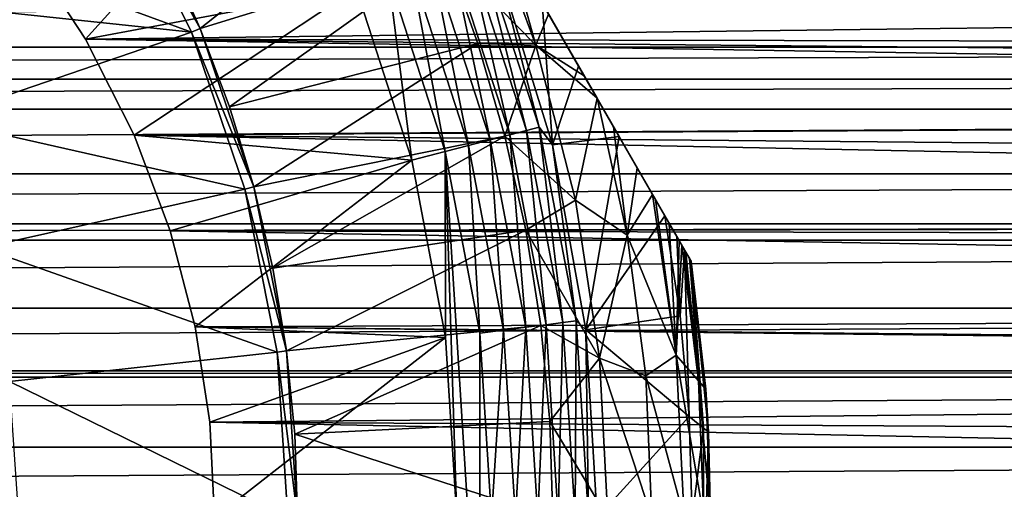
# Model space of a CAD drawing. Header units: metres. Extents: x -109 to 109, y -108 to 40.
# Tile 129 of 230: x 13.01 to 25.82, y -40.63 to -34.53. Entities that reach past the tile are written whole.
import ezdxf

# ---------------------------------------------------------------- set-up
doc = ezdxf.new("R2010")
doc.units = ezdxf.units.M
doc.layers.add('solid_K_24_42_17_000C74_XXXX', color=7, linetype='CONTINUOUS')

msp = doc.modelspace()

# ---------------------------------------------------------------- linework, layer by layer
at = {"layer": 'solid_K_24_42_17_000C74_XXXX'}
for points in [[(21.729221, -37.636116, -63.233761), (13.777816, -23.863878, -63.233715), (13.761341, -23.835342, -62.825005)], [(21.729221, -37.636116, -63.233761), (13.761341, -23.835342, -62.825005), (21.745701, -37.664658, -62.825005)], [(13.761341, -23.835342, -52.646069), (21.745701, -37.664658, -62.825005), (13.761341, -23.835342, -62.825005)], [(21.745701, -37.664658, -52.646069), (21.745701, -37.664658, -62.825005), (13.761341, -23.835342, -52.646069)], [(21.745701, -37.664658, -52.646069), (13.761341, -23.835342, -52.646069), (13.780829, -23.869097, -52.201748)], [(21.729221, -37.636116, -63.233761), (13.828159, -23.951075, -63.644569), (13.777816, -23.863878, -63.233715)], [(21.726212, -37.630905, -52.201748), (13.780829, -23.869097, -52.201748), (13.840775, -23.972927, -51.753345)], [(21.726212, -37.630905, -52.201748), (21.745701, -37.664658, -52.646069), (13.780829, -23.869097, -52.201748)], [(21.625631, -37.456692, -63.918968), (13.881411, -24.043308, -63.918968), (13.828159, -23.951075, -63.644569)], [(21.678875, -37.548912, -63.644611), (21.625631, -37.456692, -63.918968), (13.828159, -23.951075, -63.644569)], [(21.729221, -37.636116, -63.233761), (21.678875, -37.548912, -63.644611), (13.828159, -23.951075, -63.644569)], [(21.666265, -37.527073, -51.753345), (13.840775, -23.972927, -51.753345), (13.844559, -23.979479, -51.732655)], [(21.666265, -37.527073, -51.753345), (21.726212, -37.630905, -52.201748), (13.840775, -23.972927, -51.753345)], [(21.662483, -37.520519, -51.732655), (13.844559, -23.979479, -51.732655), (13.945579, -24.154451, -51.297993)], [(21.662483, -37.520519, -51.732655), (21.666265, -37.527073, -51.753345), (13.844559, -23.979479, -51.732655)], [(21.591524, -37.397617, -64.061188), (13.915515, -24.102379, -64.06118), (13.881411, -24.043308, -63.918968)], [(21.591524, -37.397617, -64.061188), (13.881411, -24.043308, -63.918968), (21.625631, -37.456692, -63.918968)], [(21.462261, -37.173725, -64.483688), (14.044779, -24.326271, -64.483688), (13.915515, -24.102379, -64.06118)], [(21.462261, -37.173725, -64.483688), (13.915515, -24.102379, -64.06118), (21.591524, -37.397617, -64.061188)], [(21.561462, -37.345551, -51.297993), (13.945579, -24.154451, -51.297993), (14.102766, -24.426706, -50.834335)], [(21.561462, -37.345551, -51.297993), (21.662483, -37.520519, -51.732655), (13.945579, -24.154451, -51.297993)], [(21.283413, -36.863953, -64.912224), (14.223625, -24.636042, -64.912216), (14.044779, -24.326271, -64.483688)], [(21.462261, -37.173725, -64.483688), (21.283413, -36.863953, -64.912224), (14.044779, -24.326271, -64.483688)], [(21.404276, -37.073292, -50.834335), (21.561462, -37.345551, -51.297993), (14.102766, -24.426706, -50.834335)], [(14.69769, -25.457146, -49.454231), (21.404276, -37.073292, -50.834335), (14.102766, -24.426706, -50.834335)], [(21.245975, -36.799107, -64.988495), (14.261063, -24.700886, -64.988487), (14.223625, -24.636042, -64.912216)], [(21.283413, -36.863953, -64.912224), (21.245975, -36.799107, -64.988495), (14.223625, -24.636042, -64.912216)], [(21.0453, -36.451527, -65.343521), (14.461754, -25.048492, -65.343536), (14.261063, -24.700886, -64.988487)], [(21.0453, -36.451527, -65.343521), (14.261063, -24.700886, -64.988487), (21.245975, -36.799107, -64.988495)], [(20.737864, -35.919033, -65.768181), (14.769263, -25.581116, -65.768288), (14.461754, -25.048492, -65.343536)], [(21.0453, -36.451527, -65.343521), (20.737864, -35.919033, -65.768181), (14.461754, -25.048492, -65.343536)], [(14.69769, -25.457146, -49.454231), (20.809359, -36.042866, -49.454247), (21.404276, -37.073292, -50.834335)], [(14.69769, -25.457146, -49.454231), (15.225301, -26.370995, -48.419262), (20.809359, -36.042866, -49.454247)], [(20.522346, -35.54575, -66.007462), (14.984709, -25.954277, -66.007477), (14.769263, -25.581116, -65.768288)], [(20.737864, -35.919033, -65.768181), (20.522346, -35.54575, -66.007462), (14.769263, -25.581116, -65.768288)], [(20.354208, -35.254524, -66.169037), (15.153025, -26.24581, -66.169212), (14.984709, -25.954277, -66.007477)], [(20.354208, -35.254524, -66.169037), (14.984709, -25.954277, -66.007477), (20.522346, -35.54575, -66.007462)], [(19.89176, -34.453537, -66.526428), (15.153025, -26.24581, -66.169212), (20.354208, -35.254524, -66.169037)], [(15.225301, -26.370995, -48.419262), (20.281738, -35.129002, -48.419258), (20.809359, -36.042866, -49.454247)], [(15.225301, -26.370995, -48.419262), (15.699553, -27.192423, -47.647266), (20.281738, -35.129002, -48.419258)], [(15.699553, -27.192423, -47.647266), (19.807478, -34.307556, -47.647247), (20.281738, -35.129002, -48.419258)], [(16.386948, -31.991228, -27.37269), (13.061513, -33.547985, -13.705016), (13.867768, -34.779751, -14.30624)], [(16.386948, -31.991228, -27.37269), (13.867768, -34.779751, -14.30624), (17.386784, -34.115978, -27.37269)], [(18.051077, -32.505821, -67.77475), (15.359006, -34.638008, -71.099998), (14.910087, -33.647224, -71.099998)], [(18.051077, -32.505821, -67.77475), (18.548813, -33.656021, -67.77475), (15.359006, -34.638008, -71.099998)], [(14.289372, -32.749928, -99.599998), (15.243942, -34.685585, -99.599998), (10.084287, -32.795906, -99.599998)], [(15.243942, -34.685585, -99.599998), (11.107414, -34.245361, -99.599998), (10.084287, -32.795906, -99.599998)], [(14.289372, -32.749928, -99.599998), (14.289419, -32.75, -80.724503), (15.244012, -34.685722, -80.724503)], [(14.289372, -32.749928, -99.599998), (15.244012, -34.685722, -80.724503), (15.243942, -34.685585, -99.599998)], [(14.289419, -32.75, -80.724503), (14.397252, -32.687771, -80.600006), (15.359031, -34.638069, -80.600006)], [(15.244012, -34.685722, -80.724503), (14.289419, -32.75, -80.724503), (15.359031, -34.638069, -80.600006)], [(14.397252, -32.687771, -80.600006), (14.910087, -33.647224, -71.099998), (15.359006, -34.638008, -71.099998)], [(15.359031, -34.638069, -80.600006), (14.397252, -32.687771, -80.600006), (15.359006, -34.638008, -71.099998)], [(19.009686, -32.925739, -66.952904), (19.727131, -34.857964, -66.942169), (18.548813, -33.656021, -67.77475)], [(19.351954, -33.518566, -66.820427), (19.727131, -34.857964, -66.942169), (19.009686, -32.925739, -66.952904)], [(67.396179, -34.105991, -13.994021), (13.867768, -34.779751, -14.30624), (13.061513, -33.547985, -13.705016)], [(18.611488, -33.631191, -45.432106), (19.388287, -36.021935, -45.432106), (18.818079, -33.549397, -45.654289)], [(18.818079, -33.549397, -45.654289), (19.6035, -35.966679, -45.654289), (18.9771, -33.486435, -45.917889)], [(19.388287, -36.021935, -45.432106), (19.6035, -35.966679, -45.654289), (18.818079, -33.549397, -45.654289)], [(18.9771, -33.486435, -45.917889), (19.769159, -35.924145, -45.917889), (19.223396, -33.814758, -46.209816)], [(19.6035, -35.966679, -45.654289), (19.769159, -35.924145, -45.917889), (18.9771, -33.486435, -45.917889)], [(19.89176, -34.453537, -66.526428), (19.727131, -34.857964, -66.942169), (19.351954, -33.518566, -66.820427)], [(18.548813, -33.656021, -67.77475), (15.742273, -35.65633, -71.099998), (15.359006, -34.638008, -71.099998)], [(18.548813, -33.656021, -67.77475), (18.973345, -34.835209, -67.77475), (15.742273, -35.65633, -71.099998)], [(18.366392, -33.728233, -45.261086), (19.132961, -36.08749, -45.261086), (18.611488, -33.631191, -45.432106)], [(19.727131, -34.857964, -66.942169), (18.973345, -34.835209, -67.77475), (18.548813, -33.656021, -67.77475)], [(19.132961, -36.08749, -45.261086), (19.388287, -36.021935, -45.432106), (18.611488, -33.631191, -45.432106)], [(18.366392, -33.728233, -45.261086), (18.093548, -33.836258, -45.148735), (18.84873, -36.160469, -45.148735)], [(18.366392, -33.728233, -45.261086), (18.84873, -36.160469, -45.148735), (19.132961, -36.08749, -45.261086)], [(19.769159, -35.924145, -45.917889), (19.941599, -36.152397, -46.209816), (19.223396, -33.814758, -46.209816)], [(19.807478, -34.307556, -47.647247), (19.223396, -33.814758, -46.209816), (19.941599, -36.152397, -46.209816)], [(17.80518, -33.95034, -45.099998), (17.386818, -34.116077, -45.099998), (18.112513, -36.349548, -45.099998)], [(18.093548, -33.836258, -45.148735), (17.80518, -33.95034, -45.099998), (18.548353, -36.237534, -45.099998)], [(17.80518, -33.95034, -45.099998), (18.112513, -36.349548, -45.099998), (18.548353, -36.237534, -45.099998)], [(18.84873, -36.160469, -45.148735), (18.093548, -33.836258, -45.148735), (18.548353, -36.237534, -45.099998)], [(-68.42025, -34.88134, 14.349982), (68.420242, -34.881332, 14.349979), (67.395157, -34.105209, 13.993636)], [(-67.395164, -34.105213, 13.993639), (-68.42025, -34.88134, 14.349982), (67.395157, -34.105209, 13.993636)], [(67.396179, -34.105991, -13.994021), (68.421204, -34.882057, -14.350289), (13.867768, -34.779751, -14.30624)], [(17.386784, -34.115978, -27.37269), (13.867768, -34.779751, -14.30624), (14.49753, -36.025406, -14.785582)], [(17.386784, -34.115978, -27.37269), (14.49753, -36.025406, -14.785582), (18.112455, -36.349308, -27.37269)], [(17.386784, -34.115978, -27.37269), (18.112455, -36.349308, -27.37269), (17.386818, -34.116077, -45.099998)], [(18.112455, -36.349308, -27.37269), (18.112513, -36.349548, -45.099998), (17.386818, -34.116077, -45.099998)], [(15.243942, -34.685585, -99.599998), (11.923703, -35.820713, -99.599998), (11.107414, -34.245361, -99.599998)], [(19.807478, -34.307556, -47.647247), (19.941599, -36.152397, -46.209816), (20.281738, -35.129002, -48.419258)], [(19.89176, -34.453537, -66.526428), (20.354208, -35.254524, -66.169037), (19.727131, -34.857964, -66.942169)], [(15.243942, -34.685585, -99.599998), (15.937753, -36.729408, -99.599998), (11.923703, -35.820713, -99.599998)], [(15.243942, -34.685585, -99.599998), (15.244012, -34.685722, -80.724503), (15.937753, -36.729408, -99.599998)], [(15.244012, -34.685722, -80.724503), (15.359031, -34.638069, -80.600006), (16.058029, -36.697247, -80.600006)], [(15.937777, -36.729485, -80.724503), (15.244012, -34.685722, -80.724503), (16.058029, -36.697247, -80.600006)], [(15.937753, -36.729408, -99.599998), (15.244012, -34.685722, -80.724503), (15.937777, -36.729485, -80.724503)], [(15.359031, -34.638069, -80.600006), (15.359006, -34.638008, -71.099998), (15.742273, -35.65633, -71.099998)], [(15.359031, -34.638069, -80.600006), (15.742273, -35.65633, -71.099998), (16.058012, -36.697178, -71.099998)], [(16.058029, -36.697247, -80.600006), (15.359031, -34.638069, -80.600006), (16.058012, -36.697178, -71.099998)], [(69.489388, -35.690937, -14.668805), (14.49753, -36.025406, -14.785582), (13.867768, -34.779751, -14.30624)], [(68.968231, -35.296368, -14.519938), (69.489388, -35.690937, -14.668805), (13.867768, -34.779751, -14.30624)], [(68.421204, -34.882057, -14.350289), (68.968231, -35.296368, -14.519938), (13.867768, -34.779751, -14.30624)], [(18.973345, -34.835209, -67.77475), (16.058012, -36.697178, -71.099998), (15.742273, -35.65633, -71.099998)], [(18.973345, -34.835209, -67.77475), (19.322996, -36.038727, -67.77475), (16.058012, -36.697178, -71.099998)], [(19.727131, -34.857964, -66.942169), (19.322996, -36.038727, -67.77475), (18.973345, -34.835209, -67.77475)], [(-68.968224, -35.296364, 14.519936), (68.968224, -35.296364, 14.519936), (68.420242, -34.881332, 14.349979)], [(-68.42025, -34.88134, 14.349982), (-68.968224, -35.296364, 14.519936), (68.420242, -34.881332, 14.349979)], [(19.727131, -34.857964, -66.942169), (20.244289, -36.870468, -66.942169), (19.322996, -36.038727, -67.77475)], [(20.522346, -35.54575, -66.007462), (20.244289, -36.870468, -66.942169), (19.727131, -34.857964, -66.942169)], [(20.354208, -35.254524, -66.169037), (20.522346, -35.54575, -66.007462), (19.727131, -34.857964, -66.942169)], [(20.281738, -35.129002, -48.419258), (19.941599, -36.152397, -46.209816), (20.809359, -36.042866, -49.454247)], [(-69.488518, -35.690277, 14.668567), (69.488518, -35.690273, 14.668565), (68.968224, -35.296364, 14.519936)], [(-68.968224, -35.296364, 14.519936), (-69.488518, -35.690277, 14.668567), (68.968224, -35.296364, 14.519936)], [(20.522346, -35.54575, -66.007462), (20.91609, -37.327549, -66.004898), (20.244289, -36.870468, -66.942169)], [(20.737864, -35.919033, -65.768181), (20.91609, -37.327549, -66.004898), (20.522346, -35.54575, -66.007462)], [(-70.594696, -36.528095, 14.945303), (70.594696, -36.528091, 14.945301), (69.488518, -35.690273, 14.668565)], [(-69.488518, -35.690277, 14.668567), (-70.594696, -36.528095, 14.945303), (69.488518, -35.690273, 14.668565)], [(69.489388, -35.690937, -14.668805), (70.595451, -36.528667, -14.945475), (14.49753, -36.025406, -14.785582)], [(15.937753, -36.729408, -99.599998), (12.517907, -37.492584, -99.599998), (11.923703, -35.820713, -99.599998)], [(19.388287, -36.021935, -45.432106), (19.859322, -38.491184, -45.432106), (19.6035, -35.966679, -45.654289)], [(19.6035, -35.966679, -45.654289), (20.079763, -38.463337, -45.654289), (19.769159, -35.924145, -45.917889)], [(19.859322, -38.491184, -45.432106), (20.079763, -38.463337, -45.654289), (19.6035, -35.966679, -45.654289)], [(19.769159, -35.924145, -45.917889), (20.249447, -38.441902, -45.917889), (19.941599, -36.152397, -46.209816)], [(20.079763, -38.463337, -45.654289), (20.249447, -38.441902, -45.917889), (19.769159, -35.924145, -45.917889)], [(21.0453, -36.451527, -65.343521), (20.91609, -37.327549, -66.004898), (20.737864, -35.919033, -65.768181)], [(71.454674, -37.179245, -15.124875), (14.966809, -37.271099, -15.147782), (14.49753, -36.025406, -14.785582)], [(18.112455, -36.349308, -27.37269), (14.49753, -36.025406, -14.785582), (14.966809, -37.271099, -15.147782)], [(70.595451, -36.528667, -14.945475), (71.454674, -37.179245, -15.124875), (14.49753, -36.025406, -14.785582)], [(19.322996, -36.038727, -67.77475), (16.30509, -37.756847, -71.099998), (16.058012, -36.697178, -71.099998)], [(19.322996, -36.038727, -67.77475), (19.596388, -37.261822, -67.77475), (16.30509, -37.756847, -71.099998)], [(19.132961, -36.08749, -45.261086), (18.84873, -36.160469, -45.148735), (19.306656, -38.561001, -45.148735)], [(19.132961, -36.08749, -45.261086), (19.597794, -38.524223, -45.261086), (19.388287, -36.021935, -45.432106)], [(19.132961, -36.08749, -45.261086), (19.306656, -38.561001, -45.148735), (19.597794, -38.524223, -45.261086)], [(20.244289, -36.870468, -66.942169), (19.596388, -37.261822, -67.77475), (19.322996, -36.038727, -67.77475)], [(19.597794, -38.524223, -45.261086), (19.859322, -38.491184, -45.432106), (19.388287, -36.021935, -45.432106)], [(20.809359, -36.042866, -49.454247), (19.941599, -36.152397, -46.209816), (20.376642, -38.558868, -46.209816)], [(20.809359, -36.042866, -49.454247), (20.376642, -38.558868, -46.209816), (21.404276, -37.073292, -50.834335)], [(18.548353, -36.237534, -45.099998), (18.112513, -36.349548, -45.099998), (18.552551, -38.656322, -45.099998)], [(18.84873, -36.160469, -45.148735), (18.548353, -36.237534, -45.099998), (18.998983, -38.599743, -45.099998)], [(18.548353, -36.237534, -45.099998), (18.552551, -38.656322, -45.099998), (18.700001, -41, -45.099998)], [(18.548353, -36.237534, -45.099998), (18.700001, -41, -45.099998), (18.998983, -43.400257, -45.099998)], [(18.548353, -36.237534, -45.099998), (18.998983, -43.400257, -45.099998), (18.998983, -38.599743, -45.099998)], [(19.306656, -38.561001, -45.148735), (18.84873, -36.160469, -45.148735), (18.998983, -38.599743, -45.099998)], [(20.249447, -38.441902, -45.917889), (20.376642, -38.558868, -46.209816), (19.941599, -36.152397, -46.209816)], [(18.112455, -36.349308, -27.37269), (14.966809, -37.271099, -15.147782), (15.291994, -38.517078, -15.401139)], [(18.112455, -36.349308, -27.37269), (15.291994, -38.517078, -15.401139), (18.552521, -38.656078, -27.37269)], [(18.112455, -36.349308, -27.37269), (18.552521, -38.656078, -27.37269), (18.112513, -36.349548, -45.099998)], [(18.552521, -38.656078, -27.37269), (18.552551, -38.656322, -45.099998), (18.112513, -36.349548, -45.099998)], [(21.0453, -36.451527, -65.343521), (21.245975, -36.799107, -64.988495), (20.91609, -37.327549, -66.004898)], [(-71.454643, -37.179226, 15.12487), (71.454643, -37.179226, 15.12487), (70.594696, -36.528091, 14.945301)], [(-70.594696, -36.528095, 14.945303), (-71.454643, -37.179226, 15.12487), (70.594696, -36.528091, 14.945301)], [(15.937753, -36.729408, -99.599998), (16.358828, -38.846207, -99.599998), (12.517907, -37.492584, -99.599998)], [(15.937753, -36.729408, -99.599998), (15.937777, -36.729485, -80.724503), (16.358828, -38.846207, -99.599998)], [(15.937777, -36.729485, -80.724503), (16.058029, -36.697247, -80.600006), (16.48226, -38.829952, -80.600006)], [(16.358841, -38.846317, -80.724503), (15.937777, -36.729485, -80.724503), (16.48226, -38.829952, -80.600006)], [(16.358828, -38.846207, -99.599998), (15.937777, -36.729485, -80.724503), (16.358841, -38.846317, -80.724503)], [(16.058029, -36.697247, -80.600006), (16.058012, -36.697178, -71.099998), (16.30509, -37.756847, -71.099998)], [(16.058029, -36.697247, -80.600006), (16.30509, -37.756847, -71.099998), (16.482256, -38.829922, -71.099998)], [(16.48226, -38.829952, -80.600006), (16.058029, -36.697247, -80.600006), (16.482256, -38.829922, -71.099998)], [(20.244289, -36.870468, -66.942169), (20.556692, -38.92474, -66.942169), (19.596388, -37.261822, -67.77475)], [(20.91609, -37.327549, -66.004898), (20.556692, -38.92474, -66.942169), (20.244289, -36.870468, -66.942169)], [(21.245975, -36.799107, -64.988495), (21.553526, -38.884918, -64.989166), (20.91609, -37.327549, -66.004898)], [(21.283413, -36.863953, -64.912224), (21.553526, -38.884918, -64.989166), (21.245975, -36.799107, -64.988495)], [(21.462261, -37.173725, -64.483688), (21.553526, -38.884918, -64.989166), (21.283413, -36.863953, -64.912224)], [(21.60248, -38.374191, -50.834335), (21.404276, -37.073292, -50.834335), (20.376642, -38.558868, -46.209816)], [(21.60248, -38.374191, -50.834335), (21.561462, -37.345551, -51.297993), (21.404276, -37.073292, -50.834335)], [(-71.733864, -37.390812, 15.176751), (71.733864, -37.390812, 15.17675), (71.454643, -37.179226, 15.12487)], [(-71.454643, -37.179226, 15.12487), (-71.733864, -37.390812, 15.176751), (71.454643, -37.179226, 15.12487)], [(71.454674, -37.179245, -15.124875), (71.734482, -37.391281, -15.176862), (14.966809, -37.271099, -15.147782)], [(72.900673, -38.274178, -15.360009), (15.291994, -38.517078, -15.401139), (14.966809, -37.271099, -15.147782)], [(71.734482, -37.391281, -15.176862), (72.900673, -38.274178, -15.360009), (14.966809, -37.271099, -15.147782)], [(19.596388, -37.261822, -67.77475), (16.482256, -38.829922, -71.099998), (16.30509, -37.756847, -71.099998)], [(19.596388, -37.261822, -67.77475), (19.792442, -38.499664, -67.77475), (16.482256, -38.829922, -71.099998)], [(20.556692, -38.92474, -66.942169), (19.792442, -38.499664, -67.77475), (19.596388, -37.261822, -67.77475)], [(21.462261, -37.173725, -64.483688), (21.591524, -37.397617, -64.061188), (21.553526, -38.884918, -64.989166)], [(-72.900215, -38.27383, 15.359948), (72.900215, -38.273827, 15.359947), (71.733864, -37.390812, 15.17675)], [(-71.733864, -37.390812, 15.176751), (-72.900215, -38.27383, 15.359948), (71.733864, -37.390812, 15.17675)], [(20.91609, -37.327549, -66.004898), (21.155907, -39.156818, -66.004898), (20.556692, -38.92474, -66.942169)], [(21.553526, -38.884918, -64.989166), (21.155907, -39.156818, -66.004898), (20.91609, -37.327549, -66.004898)], [(21.591524, -37.397617, -64.061188), (21.625631, -37.456692, -63.918968), (21.553526, -38.884918, -64.989166)], [(21.60248, -38.374191, -50.834335), (21.662483, -37.520519, -51.732655), (21.561462, -37.345551, -51.297993)], [(16.358828, -38.846207, -99.599998), (12.878904, -39.229721, -99.599998), (12.517907, -37.492584, -99.599998)], [(21.625631, -37.456692, -63.918968), (21.84127, -39.218327, -63.920048), (21.553526, -38.884918, -64.989166)], [(21.721695, -39.684692, -50.834335), (21.662483, -37.520519, -51.732655), (21.60248, -38.374191, -50.834335)], [(21.678875, -37.548912, -63.644611), (21.84127, -39.218327, -63.920048), (21.625631, -37.456692, -63.918968)], [(21.90917, -39.835163, -51.732384), (21.666265, -37.527073, -51.753345), (21.662483, -37.520519, -51.732655)], [(21.90917, -39.835163, -51.732384), (21.662483, -37.520519, -51.732655), (21.721695, -39.684692, -50.834335)], [(21.90917, -39.835163, -51.732384), (21.726212, -37.630905, -52.201748), (21.666265, -37.527073, -51.753345)], [(21.729221, -37.636116, -63.233761), (21.84127, -39.218327, -63.920048), (21.678875, -37.548912, -63.644611)], [(21.90917, -39.835163, -51.732384), (21.745701, -37.664658, -52.646069), (21.726212, -37.630905, -52.201748)], [(21.729221, -37.636116, -63.233761), (21.745701, -37.664658, -62.825005), (21.84127, -39.218327, -63.920048)], [(21.745701, -37.664658, -62.825005), (21.936333, -39.327488, -62.825005), (21.84127, -39.218327, -63.920048)], [(21.971697, -39.884396, -52.646069), (21.936333, -39.327488, -62.825005), (21.745701, -37.664658, -62.825005)], [(21.971697, -39.884396, -52.646069), (21.745701, -37.664658, -62.825005), (21.745701, -37.664658, -52.646069)], [(21.90917, -39.835163, -51.732384), (21.971697, -39.884396, -52.646069), (21.745701, -37.664658, -52.646069)], [(-73.978226, -39.09034, 15.482674), (73.978226, -39.09034, 15.482674), (72.900215, -38.273827, 15.359947)], [(-72.900215, -38.27383, 15.359948), (-73.978226, -39.09034, 15.482674), (72.900215, -38.273827, 15.359947)], [(72.900673, -38.274178, -15.360009), (73.978271, -39.090374, -15.482678), (15.291994, -38.517078, -15.401139)], [(21.721695, -39.684692, -50.834335), (21.60248, -38.374191, -50.834335), (20.376642, -38.558868, -46.209816)], [(74.087051, -39.172718, -15.492612), (15.48271, -39.759857, -15.550629), (15.291994, -38.517078, -15.401139)], [(18.552521, -38.656078, -27.37269), (15.291994, -38.517078, -15.401139), (15.48271, -39.759857, -15.550629)], [(73.978271, -39.090374, -15.482678), (74.087051, -39.172718, -15.492612), (15.291994, -38.517078, -15.401139)], [(19.792442, -38.499664, -67.77475), (16.588909, -39.912769, -71.099998), (16.482256, -38.829922, -71.099998)], [(19.792442, -38.499664, -67.77475), (19.910383, -39.747364, -67.77475), (16.588909, -39.912769, -71.099998)], [(19.306656, -38.561001, -45.148735), (18.998983, -38.599743, -45.099998), (19.15, -41, -45.099998)], [(19.306656, -38.561001, -45.148735), (19.15, -41, -45.099998), (19.460104, -41, -45.148735)], [(19.597794, -38.524223, -45.261086), (19.306656, -38.561001, -45.148735), (19.460104, -41, -45.148735)], [(19.597794, -38.524223, -45.261086), (19.460104, -41, -45.148735), (19.753555, -41, -45.261086)], [(19.597794, -38.524223, -45.261086), (19.753555, -41, -45.261086), (19.859322, -38.491184, -45.432106)], [(19.859322, -38.491184, -45.432106), (19.753555, -41, -45.261086), (20.017162, -41, -45.432106)], [(20.556692, -38.92474, -66.942169), (19.910383, -39.747364, -67.77475), (19.792442, -38.499664, -67.77475)], [(19.859322, -38.491184, -45.432106), (20.017162, -41, -45.432106), (20.079763, -38.463337, -45.654289)], [(20.079763, -38.463337, -45.654289), (20.017162, -41, -45.432106), (20.239357, -41, -45.654289)], [(20.079763, -38.463337, -45.654289), (20.239357, -41, -45.654289), (20.249447, -38.441902, -45.917889)], [(20.249447, -38.441902, -45.917889), (20.239357, -41, -45.654289), (20.410389, -41, -45.917889)], [(20.249447, -38.441902, -45.917889), (20.410389, -41, -45.917889), (20.376642, -38.558868, -46.209816)], [(20.376642, -38.558868, -46.209816), (20.410389, -41, -45.917889), (20.522345, -41, -46.209816)], [(21.721695, -39.684692, -50.834335), (20.376642, -38.558868, -46.209816), (20.522345, -41, -46.209816)], [(18.552521, -38.656078, -27.37269), (15.48271, -39.759857, -15.550629), (15.545517, -41, -15.6)], [(18.552521, -38.656078, -27.37269), (15.545517, -41, -15.6), (18.700001, -41, -27.37269)], [(18.552521, -38.656078, -27.37269), (18.700001, -41, -27.37269), (18.552551, -38.656322, -45.099998)], [(18.552551, -38.656322, -45.099998), (18.700001, -41, -27.37269), (18.700001, -41, -45.099998)], [(18.998983, -38.599743, -45.099998), (18.998983, -43.400257, -45.099998), (19.15, -41, -45.099998)], [(16.358828, -38.846207, -99.599998), (16.5, -41, -99.599998), (12.878904, -39.229721, -99.599998)], [(16.358828, -38.846207, -99.599998), (16.358841, -38.846317, -80.724503), (16.5, -41, -80.724503)], [(16.358828, -38.846207, -99.599998), (16.5, -41, -80.724503), (16.5, -41, -99.599998)], [(16.358841, -38.846317, -80.724503), (16.48226, -38.829952, -80.600006), (16.6245, -41, -80.599998)], [(16.358841, -38.846317, -80.724503), (16.6245, -41, -80.599998), (16.5, -41, -80.724503)], [(16.48226, -38.829952, -80.600006), (16.482256, -38.829922, -71.099998), (16.588909, -39.912769, -71.099998)], [(16.48226, -38.829952, -80.600006), (16.588909, -39.912769, -71.099998), (16.6245, -41, -71.099998)], [(16.6245, -41, -80.599998), (16.48226, -38.829952, -80.600006), (16.6245, -41, -71.099998)], [(20.556692, -38.92474, -66.942169), (20.661179, -41, -66.942169), (19.910383, -39.747364, -67.77475)], [(20.556692, -38.92474, -66.942169), (21.236048, -41, -66.004898), (20.661179, -41, -66.942169)], [(21.155907, -39.156818, -66.004898), (21.236048, -41, -66.004898), (20.556692, -38.92474, -66.942169)], [(21.553526, -38.884918, -64.989166), (21.657055, -41, -64.989166), (21.155907, -39.156818, -66.004898)], [(21.553526, -38.884918, -64.989166), (21.913818, -41, -63.920048), (21.657055, -41, -64.989166)], [(21.84127, -39.218327, -63.920048), (21.913818, -41, -63.920048), (21.553526, -38.884918, -64.989166)], [(-75.287918, -40.082531, 15.572997), (75.287918, -40.082531, 15.572997), (74.086754, -39.172485, 15.492585)], [(-74.086754, -39.172489, 15.492585), (-75.287918, -40.082531, 15.572997), (74.086754, -39.172485, 15.492585)], [(-74.086754, -39.172489, 15.492585), (74.086754, -39.172485, 15.492585), (73.978226, -39.09034, 15.482674)], [(-73.978226, -39.09034, 15.482674), (-74.086754, -39.172489, 15.492585), (73.978226, -39.09034, 15.482674)], [(74.087051, -39.172718, -15.492612), (75.288063, -40.082642, -15.573004), (15.48271, -39.759857, -15.550629)], [(21.155907, -39.156818, -66.004898), (21.657055, -41, -64.989166), (21.236048, -41, -66.004898)], [(16.5, -41, -99.599998), (13, -41, -99.599998), (12.878904, -39.229721, -99.599998)], [(21.84127, -39.218327, -63.920048), (22, -41, -62.825005), (21.913818, -41, -63.920048)], [(21.936333, -39.327488, -62.825005), (22, -41, -62.825005), (21.84127, -39.218327, -63.920048)], [(21.971697, -39.884396, -52.646069), (22, -41, -62.825005), (21.936333, -39.327488, -62.825005)], [(21.76148, -41, -50.834335), (21.721695, -39.684692, -50.834335), (20.522345, -41, -46.209816)], [(21.90917, -39.835163, -51.732384), (21.721695, -39.684692, -50.834335), (21.76148, -41, -50.834335)], [(15.48271, -39.759857, -15.550629), (76.5, -41, -15.6), (15.545517, -41, -15.6)], [(75.288063, -40.082642, -15.573004), (76.5, -41, -15.6), (15.48271, -39.759857, -15.550629)], [(19.910383, -39.747364, -67.77475), (19.949747, -41, -67.77475), (16.588909, -39.912769, -71.099998)], [(20.661179, -41, -66.942169), (19.949747, -41, -67.77475), (19.910383, -39.747364, -67.77475)], [(21.90917, -42.164837, -51.732384), (21.90917, -39.835163, -51.732384), (21.76148, -41, -50.834335)], [(21.90917, -42.164837, -51.732384), (21.971697, -39.884396, -52.646069), (21.90917, -39.835163, -51.732384)], [(19.949747, -41, -67.77475), (16.6245, -41, -71.099998), (16.588909, -39.912769, -71.099998)], [(21.90917, -42.164837, -51.732384), (21.971697, -42.115604, -52.646069), (21.971697, -39.884396, -52.646069)], [(21.971697, -39.884396, -52.646069), (21.971697, -42.115604, -52.646069), (22, -41, -62.825005)], [(75.287918, -40.082531, 15.572997), (-76.5, -41, 15.6), (76.5, -41, 15.6)], [(-75.287918, -40.082531, 15.572997), (-76.5, -41, 15.6), (75.287918, -40.082531, 15.572997)]]:
    msp.add_3dface(points, dxfattribs=at)

doc.saveas('drawing.dxf')
